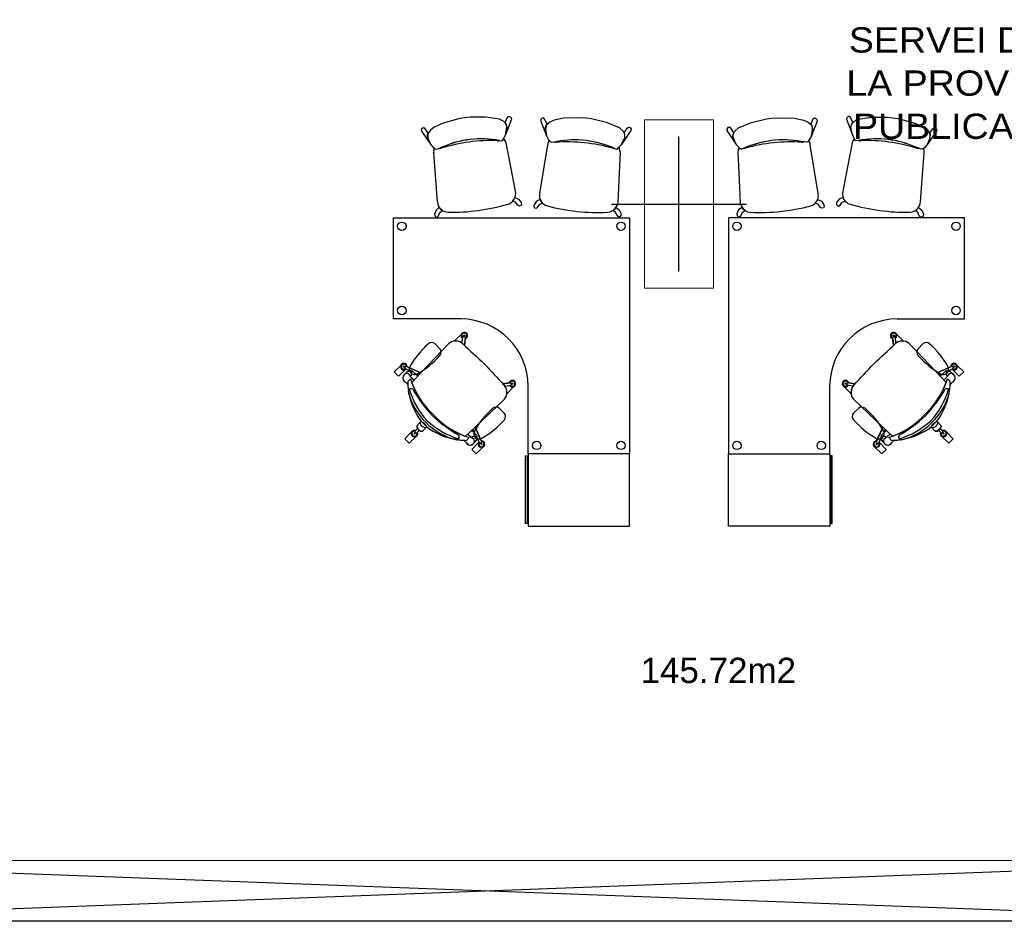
# Model space of a CAD drawing. Header units: metres. Extents: x -1 to 438, y -6 to 53.
# Tile 82 of 149: x 409.94 to 415.79, y 41.61 to 46.96. Entities that reach past the tile are written whole.
import ezdxf

# ---------------------------------------------------------------- set-up
doc = ezdxf.new("R2010")
doc.units = ezdxf.units.M
doc.linetypes.add('CONTINUA', pattern=[0])
for name, color, linetype, lineweight in [('PA MOBLES ACTUAL', 7, 'CONTINUA', 25), ('PA MURS ACTUAL', 7, 'CONTINUA', 25), ('PA TEXT ACTUAL', 7, 'CONTINUA', 25)]:
    doc.layers.add(name, color=color, linetype=linetype, lineweight=lineweight)
doc.styles.add('ARIAL', font='arial.ttf')

msp = doc.modelspace()

# ---------------------------------------------------------------- linework, layer by layer
at = {"layer": 'PA MOBLES ACTUAL', "color": 180, "transparency": 33554687}
for p, q in [((412.6168, 46.3787), (412.587, 46.3747)), ((412.709, 46.3777), (412.6168, 46.3787)), ((412.8355, 46.3738), (412.8415, 46.3816)), ((412.8415, 46.3816), (412.8513, 46.3819)), ((412.8513, 46.3819), (412.8596, 46.3746)), ((414.8589, 46.3819), (414.8506, 46.3746)), ((414.8687, 46.3816), (414.8589, 46.3819)), ((414.8746, 46.3738), (414.8687, 46.3816)), ((415.0012, 46.3777), (415.0934, 46.3787)), ((415.0934, 46.3787), (415.1232, 46.3747)), ((412.4555, 46.343), (412.4038, 46.3181)), ((412.5554, 46.3696), (412.4555, 46.343)), ((412.587, 46.3747), (412.5554, 46.3696)), ((412.7912, 46.366), (412.709, 46.3777)), ((412.8168, 46.3523), (412.7912, 46.366)), ((412.8315, 46.3344), (412.8168, 46.3523)), ((412.8245, 46.3441), (412.8355, 46.3738)), ((412.8312, 46.3356), (412.8245, 46.3441)), ((412.8608, 46.3657), (412.8264, 46.273)), ((412.8337, 46.3258), (412.8312, 46.3356)), ((412.8348, 46.3168), (412.8315, 46.3344)), ((412.8351, 46.3152), (412.8337, 46.3258)), ((412.8596, 46.3746), (412.8608, 46.3657)), ((413.0363, 46.3644), (413.0353, 46.3554)), ((413.0353, 46.3554), (413.0693, 46.2681)), ((413.0444, 46.3719), (413.0363, 46.3644)), ((413.0541, 46.3719), (413.0444, 46.3719)), ((413.0603, 46.3643), (413.0541, 46.3719)), ((413.0722, 46.3349), (413.0603, 46.3643)), ((413.0675, 46.3316), (413.0629, 46.3056)), ((413.0635, 46.3163), (413.0658, 46.3262)), ((413.0658, 46.3262), (413.0722, 46.3349)), ((413.0891, 46.3482), (413.0675, 46.3316)), ((413.1149, 46.3597), (413.0891, 46.3482)), ((413.171, 46.3718), (413.1149, 46.3597)), ((413.2743, 46.3742), (413.171, 46.3718)), ((413.3062, 46.3718), (413.2743, 46.3742)), ((413.3362, 46.3686), (413.3062, 46.3718)), ((413.4255, 46.346), (413.3362, 46.3686)), ((413.5027, 46.3153), (413.4255, 46.346)), ((414.2075, 46.3153), (414.2846, 46.346)), ((414.2846, 46.346), (414.374, 46.3686)), ((414.374, 46.3686), (414.4039, 46.3718)), ((414.4039, 46.3718), (414.4358, 46.3742)), ((414.4358, 46.3742), (414.5392, 46.3718)), ((414.5392, 46.3718), (414.5953, 46.3597)), ((414.5953, 46.3597), (414.6211, 46.3482)), ((414.6211, 46.3482), (414.6427, 46.3316)), ((414.638, 46.3349), (414.6498, 46.3643)), ((414.6444, 46.3262), (414.638, 46.3349)), ((414.6748, 46.3554), (414.6408, 46.2681)), ((414.6427, 46.3316), (414.6473, 46.3056)), ((414.6467, 46.3163), (414.6444, 46.3262)), ((414.6498, 46.3643), (414.656, 46.3719)), ((414.656, 46.3719), (414.6658, 46.3719)), ((414.6658, 46.3719), (414.6739, 46.3644)), ((414.6739, 46.3644), (414.6748, 46.3554)), ((414.8506, 46.3746), (414.8494, 46.3657)), ((414.8494, 46.3657), (414.8838, 46.273)), ((414.8857, 46.3441), (414.8746, 46.3738)), ((414.875, 46.3152), (414.8764, 46.3258)), ((414.8754, 46.3168), (414.8787, 46.3344)), ((414.8764, 46.3258), (414.879, 46.3356)), ((414.8787, 46.3344), (414.8934, 46.3523)), ((414.879, 46.3356), (414.8857, 46.3441)), ((414.8934, 46.3523), (414.9189, 46.366)), ((414.9189, 46.366), (415.0012, 46.3777)), ((415.1232, 46.3747), (415.1548, 46.3696)), ((415.1548, 46.3696), (415.2546, 46.343)), ((415.2546, 46.343), (415.3064, 46.3181)), ((412.3324, 46.3134), (412.3263, 46.3042)), ((412.3263, 46.3042), (412.3275, 46.2953)), ((412.3275, 46.2953), (412.3811, 46.2183)), ((412.3419, 46.3157), (412.3324, 46.3134)), ((412.3497, 46.3097), (412.3419, 46.3157)), ((412.3682, 46.2839), (412.3497, 46.3097)), ((412.3639, 46.274), (412.3682, 46.2839)), ((412.364, 46.2638), (412.3639, 46.274)), ((412.3654, 46.2532), (412.364, 46.2638)), ((412.3814, 46.3009), (412.3643, 46.2796)), ((412.3643, 46.2796), (412.366, 46.2533)), ((412.4038, 46.3181), (412.3814, 46.3009)), ((412.8133, 46.2504), (412.8264, 46.273)), ((412.8264, 46.273), (412.8348, 46.3168)), ((412.8264, 46.273), (412.8351, 46.3152)), ((413.0624, 46.3057), (413.0635, 46.3163)), ((413.0693, 46.2681), (413.0624, 46.3057)), ((413.0629, 46.3056), (413.0693, 46.2681)), ((413.0693, 46.2681), (413.0819, 46.2431)), ((413.5243, 46.296), (413.5027, 46.3153)), ((413.5702, 46.2987), (413.5151, 46.2167)), ((413.5344, 46.2751), (413.5243, 46.296)), ((413.5299, 46.2862), (413.5476, 46.3125)), ((413.5344, 46.2764), (413.5299, 46.2862)), ((413.5335, 46.2573), (413.5344, 46.2751)), ((413.5335, 46.2556), (413.5346, 46.2662)), ((413.5346, 46.2662), (413.5344, 46.2764)), ((413.5476, 46.3125), (413.5553, 46.3187)), ((413.5553, 46.3187), (413.5648, 46.3167)), ((413.5648, 46.3167), (413.5712, 46.3076)), ((413.5712, 46.3076), (413.5702, 46.2987)), ((414.1454, 46.3167), (414.139, 46.3076)), ((414.139, 46.3076), (414.1399, 46.2987)), ((414.1399, 46.2987), (414.1951, 46.2167)), ((414.1549, 46.3187), (414.1454, 46.3167)), ((414.1625, 46.3125), (414.1549, 46.3187)), ((414.1803, 46.2862), (414.1625, 46.3125)), ((414.1756, 46.2662), (414.1758, 46.2764)), ((414.1767, 46.2556), (414.1756, 46.2662)), ((414.1757, 46.2751), (414.1858, 46.296)), ((414.1767, 46.2573), (414.1757, 46.2751)), ((414.1758, 46.2764), (414.1803, 46.2862)), ((414.1858, 46.296), (414.2075, 46.3153)), ((414.6408, 46.2681), (414.6283, 46.2431)), ((414.6408, 46.2681), (414.6478, 46.3057)), ((414.6473, 46.3056), (414.6408, 46.2681)), ((414.6478, 46.3057), (414.6467, 46.3163)), ((414.8838, 46.273), (414.875, 46.3152)), ((414.8838, 46.273), (414.8754, 46.3168)), ((414.8969, 46.2504), (414.8838, 46.273)), ((415.3064, 46.3181), (415.3287, 46.3009)), ((415.3287, 46.3009), (415.3458, 46.2796)), ((415.3827, 46.2953), (415.3291, 46.2183)), ((415.342, 46.2839), (415.3605, 46.3097)), ((415.3462, 46.274), (415.342, 46.2839)), ((415.3458, 46.2796), (415.3442, 46.2533)), ((415.3447, 46.2532), (415.3461, 46.2638)), ((415.3461, 46.2638), (415.3462, 46.274)), ((415.3605, 46.3097), (415.3683, 46.3157)), ((415.3683, 46.3157), (415.3777, 46.3134)), ((415.3777, 46.3134), (415.3839, 46.3042)), ((415.3839, 46.3042), (415.3827, 46.2953)), ((412.3811, 46.2183), (412.3654, 46.2532)), ((412.366, 46.2533), (412.3811, 46.2183)), ((412.3811, 46.2183), (412.3991, 46.197)), ((412.791, 46.2398), (412.8034, 46.2387)), ((412.791, 46.2398), (412.8034, 46.2387)), ((412.8034, 46.2387), (412.8089, 46.2403)), ((412.8034, 46.2387), (412.8089, 46.2403)), ((412.8089, 46.2403), (412.8133, 46.2504)), ((412.8089, 46.2403), (412.8133, 46.2504)), ((412.8133, 46.2504), (412.8143, 46.2522)), ((412.8168, 46.2501), (412.8163, 46.2485)), ((412.8163, 46.2485), (412.8227, 46.2378)), ((412.8227, 46.2378), (412.8283, 46.2273)), ((412.8285, 46.2256), (412.8677, 46.0221)), ((413.0289, 45.9259), (413.0762, 46.2151)), ((413.0819, 46.2431), (413.0894, 46.2338)), ((413.0858, 46.2383), (413.0894, 46.2338)), ((413.0894, 46.2338), (413.0994, 46.23)), ((413.0894, 46.2338), (413.0994, 46.23)), ((413.0994, 46.23), (413.1311, 46.2342)), ((413.0994, 46.23), (413.114, 46.2319)), ((413.114, 46.2319), (413.1311, 46.2342)), ((413.497, 46.1978), (413.5151, 46.2167)), ((413.5151, 46.2167), (413.5335, 46.2573)), ((413.5151, 46.2167), (413.5335, 46.2556)), ((414.1951, 46.2167), (414.1767, 46.2573)), ((414.1951, 46.2167), (414.1767, 46.2556)), ((414.2131, 46.1978), (414.1951, 46.2167)), ((414.5961, 46.2319), (414.5791, 46.2342)), ((414.6108, 46.23), (414.5791, 46.2342)), ((414.6108, 46.23), (414.5961, 46.2319)), ((414.6208, 46.2338), (414.6108, 46.23)), ((414.6208, 46.2338), (414.6108, 46.23)), ((414.6283, 46.2431), (414.6208, 46.2338)), ((414.6244, 46.2383), (414.6208, 46.2338)), ((414.6813, 45.9259), (414.6339, 46.2151)), ((414.8817, 46.2256), (414.8424, 46.0221)), ((414.8875, 46.2378), (414.8819, 46.2273)), ((414.8939, 46.2485), (414.8875, 46.2378)), ((414.8934, 46.2501), (414.8939, 46.2485)), ((414.8969, 46.2504), (414.8958, 46.2522)), ((414.9012, 46.2403), (414.8969, 46.2504)), ((414.9012, 46.2403), (414.8969, 46.2504)), ((414.9067, 46.2387), (414.9012, 46.2403)), ((414.9067, 46.2387), (414.9012, 46.2403)), ((414.9192, 46.2398), (414.9067, 46.2387)), ((414.9192, 46.2398), (414.9067, 46.2387)), ((415.3291, 46.2183), (415.3111, 46.197)), ((415.3442, 46.2533), (415.3291, 46.2183)), ((415.3291, 46.2183), (415.3447, 46.2532)), ((412.3991, 46.197), (412.4086, 46.1898)), ((412.4221, 45.8762), (412.4002, 46.1684)), ((412.404, 46.1933), (412.4086, 46.1898)), ((412.4086, 46.1898), (412.4192, 46.1883)), ((412.4086, 46.1898), (412.4192, 46.1883)), ((412.4192, 46.1883), (412.449, 46.1999)), ((412.4192, 46.1883), (412.433, 46.1937)), ((412.433, 46.1937), (412.449, 46.1999)), ((413.4728, 46.1927), (413.4847, 46.1887)), ((413.4728, 46.1927), (413.4847, 46.1887)), ((413.4847, 46.1887), (413.4904, 46.189)), ((413.4847, 46.1887), (413.4904, 46.189)), ((413.4904, 46.189), (413.497, 46.1978)), ((413.4904, 46.189), (413.497, 46.1978)), ((413.506, 46.1701), (413.4963, 45.9631)), ((413.497, 46.1978), (413.4985, 46.1993)), ((413.5003, 46.1967), (413.4995, 46.1953)), ((413.4995, 46.1953), (413.5032, 46.1833)), ((413.5032, 46.1833), (413.5062, 46.1718)), ((414.207, 46.1833), (414.204, 46.1718)), ((414.2042, 46.1701), (414.2138, 45.9631)), ((414.2107, 46.1953), (414.207, 46.1833)), ((414.2098, 46.1967), (414.2107, 46.1953)), ((414.2131, 46.1978), (414.2117, 46.1993)), ((414.2197, 46.189), (414.2131, 46.1978)), ((414.2197, 46.189), (414.2131, 46.1978)), ((414.2255, 46.1887), (414.2197, 46.189)), ((414.2255, 46.1887), (414.2197, 46.189)), ((414.2373, 46.1927), (414.2255, 46.1887)), ((414.2373, 46.1927), (414.2255, 46.1887)), ((415.2772, 46.1937), (415.2612, 46.1999)), ((415.2909, 46.1883), (415.2612, 46.1999)), ((415.2909, 46.1883), (415.2772, 46.1937)), ((415.2881, 45.8762), (415.31, 46.1684)), ((415.3016, 46.1898), (415.2909, 46.1883)), ((415.3016, 46.1898), (415.2909, 46.1883)), ((415.3111, 46.197), (415.3016, 46.1898)), ((415.3062, 46.1933), (415.3016, 46.1898)), ((412.8677, 46.0221), (412.8855, 45.9279)), ((414.8424, 46.0221), (414.8246, 45.9279)), ((412.8857, 45.9235), (412.8829, 45.9113)), ((412.8829, 45.9113), (412.8836, 45.9071)), ((413.4963, 45.9631), (413.4915, 45.8673)), ((414.2138, 45.9631), (414.2186, 45.8673)), ((414.8245, 45.9235), (414.8273, 45.9113)), ((414.8273, 45.9113), (414.8265, 45.9071)), ((412.8681, 45.8793), (412.8763, 45.8901)), ((412.8859, 45.8735), (412.8681, 45.8793)), ((412.8763, 45.8901), (412.8799, 45.897)), ((412.8799, 45.897), (412.8822, 45.9021)), ((412.8822, 45.9021), (412.9037, 45.8925)), ((412.8989, 45.8555), (412.8859, 45.8735)), ((412.9081, 45.851), (412.8989, 45.8555)), ((412.9037, 45.8925), (412.9196, 45.8723)), ((412.9175, 45.8537), (412.9081, 45.851)), ((412.9213, 45.8616), (412.9175, 45.8537)), ((412.9196, 45.8723), (412.9213, 45.8616)), ((412.9951, 45.8593), (412.9937, 45.8487)), ((413.0104, 45.88), (412.9951, 45.8593)), ((413.0317, 45.8902), (413.0104, 45.88)), ((413.0162, 45.8432), (413.0287, 45.8615)), ((413.0287, 45.8615), (413.0464, 45.8678)), ((413.0341, 45.8852), (413.0317, 45.8902)), ((413.0379, 45.8784), (413.0341, 45.8852)), ((413.0464, 45.8678), (413.0379, 45.8784)), ((413.4907, 45.863), (413.4851, 45.8518)), ((414.2195, 45.863), (414.2251, 45.8518)), ((414.6637, 45.8678), (414.6723, 45.8784)), ((414.6814, 45.8615), (414.6637, 45.8678)), ((414.6723, 45.8784), (414.6761, 45.8852)), ((414.6761, 45.8852), (414.6785, 45.8902)), ((414.6785, 45.8902), (414.6998, 45.88)), ((414.6939, 45.8432), (414.6814, 45.8615)), ((414.6998, 45.88), (414.7151, 45.8593)), ((414.7151, 45.8593), (414.7165, 45.8487)), ((414.7905, 45.8723), (414.7888, 45.8616)), ((414.7888, 45.8616), (414.7926, 45.8537)), ((414.8064, 45.8925), (414.7905, 45.8723)), ((414.7926, 45.8537), (414.802, 45.851)), ((414.802, 45.851), (414.8112, 45.8555)), ((414.828, 45.9021), (414.8064, 45.8925)), ((414.8112, 45.8555), (414.8242, 45.8735)), ((414.8242, 45.8735), (414.8421, 45.8793)), ((414.8302, 45.897), (414.828, 45.9021)), ((414.8338, 45.8901), (414.8302, 45.897)), ((414.8421, 45.8793), (414.8338, 45.8901)), ((412.4149, 45.8272), (412.4049, 45.8036)), ((412.4049, 45.8036), (412.406, 45.7929)), ((412.4332, 45.8421), (412.4149, 45.8272)), ((412.4292, 45.7928), (412.437, 45.8136)), ((412.4367, 45.8378), (412.4332, 45.8421)), ((412.442, 45.8321), (412.4367, 45.8378)), ((412.437, 45.8136), (412.4528, 45.8239)), ((412.4528, 45.8239), (412.442, 45.8321)), ((412.9937, 45.8487), (412.9977, 45.8408)), ((412.9977, 45.8408), (413.0072, 45.8384)), ((413.0072, 45.8384), (413.0162, 45.8432)), ((413.4631, 45.8242), (413.4737, 45.8327)), ((413.4792, 45.8144), (413.4631, 45.8242)), ((413.4737, 45.8327), (413.4788, 45.8386)), ((413.4788, 45.8386), (413.4822, 45.843)), ((413.4876, 45.7938), (413.4792, 45.8144)), ((413.4822, 45.843), (413.5009, 45.8286)), ((413.4851, 45.8518), (413.4848, 45.8476)), ((413.5009, 45.8286), (413.5116, 45.8052)), ((413.5108, 45.7945), (413.5052, 45.7877)), ((413.5116, 45.8052), (413.5108, 45.7945)), ((414.2092, 45.8286), (414.1985, 45.8052)), ((414.1985, 45.8052), (414.1994, 45.7945)), ((414.1994, 45.7945), (414.205, 45.7877)), ((414.228, 45.843), (414.2092, 45.8286)), ((414.2226, 45.7938), (414.231, 45.8144)), ((414.2251, 45.8518), (414.2253, 45.8476)), ((414.2313, 45.8386), (414.228, 45.843)), ((414.231, 45.8144), (414.247, 45.8242)), ((414.2365, 45.8327), (414.2313, 45.8386)), ((414.247, 45.8242), (414.2365, 45.8327)), ((414.703, 45.8384), (414.6939, 45.8432)), ((414.7124, 45.8408), (414.703, 45.8384)), ((414.7165, 45.8487), (414.7124, 45.8408)), ((415.2574, 45.8239), (415.2682, 45.8321)), ((415.2731, 45.8136), (415.2574, 45.8239)), ((415.2682, 45.8321), (415.2735, 45.8378)), ((415.281, 45.7928), (415.2731, 45.8136)), ((415.2735, 45.8378), (415.277, 45.8421)), ((415.277, 45.8421), (415.2953, 45.8272)), ((415.2953, 45.8272), (415.3053, 45.8036)), ((415.3053, 45.8036), (415.3042, 45.7929)), ((412.1611, 45.1815), (412.1611, 45.7815)), ((412.1611, 45.7815), (413.5611, 45.7815)), ((412.406, 45.7929), (412.4118, 45.7862)), ((412.4118, 45.7862), (412.4215, 45.7861)), ((412.4215, 45.7861), (412.4292, 45.7928)), ((413.4955, 45.7873), (413.4876, 45.7938)), ((413.5052, 45.7877), (413.4955, 45.7873)), ((413.5611, 45.7815), (413.5611, 44.3815)), ((415.5491, 45.7815), (414.1491, 45.7815)), ((414.1491, 45.7815), (414.1491, 44.3815)), ((414.205, 45.7877), (414.2147, 45.7873)), ((414.2147, 45.7873), (414.2226, 45.7938)), ((415.2886, 45.7861), (415.281, 45.7928)), ((415.2984, 45.7862), (415.2886, 45.7861)), ((415.3042, 45.7929), (415.2984, 45.7862)), ((415.5491, 45.1815), (415.5491, 45.7815)), ((412.5611, 45.1815), (412.1611, 45.1815)), ((412.5611, 45.1815), (412.5611, 45.1815)), ((415.149, 45.1815), (415.1491, 45.1815)), ((415.1491, 45.1815), (415.5491, 45.1815)), ((412.3235, 44.8615), (412.4901, 45.0363)), ((412.4062, 45.0356), (412.4387, 45.0032)), ((412.5681, 45.043), (412.565, 45.0398)), ((412.5674, 45.0381), (412.573, 45.0737)), ((412.5855, 45.0744), (412.5759, 45.0757)), ((412.5851, 45.0823), (412.5785, 45.0832)), ((412.5819, 45.025), (412.5878, 45.0716)), ((412.5868, 45.0642), (412.5819, 45.025)), ((412.591, 45.0659), (412.5865, 45.0613)), ((415.1191, 45.0659), (415.1237, 45.0613)), ((415.1282, 45.025), (415.1224, 45.0716)), ((415.1233, 45.0642), (415.1282, 45.025)), ((415.1246, 45.0744), (415.1342, 45.0757)), ((415.125, 45.0823), (415.1316, 45.0832)), ((415.1428, 45.0381), (415.1371, 45.0737)), ((415.142, 45.043), (415.1452, 45.0398)), ((415.3866, 44.8615), (415.22, 45.0363)), ((415.304, 45.0356), (415.2715, 45.0032)), ((412.2324, 44.8823), (412.1918, 44.8417)), ((412.2395, 44.8645), (412.2246, 44.8501)), ((412.2246, 44.8501), (412.2395, 44.8645)), ((412.2323, 44.9002), (412.2281, 44.8915)), ((412.2626, 44.8715), (412.2292, 44.8881)), ((412.3235, 44.8615), (412.2356, 44.9015)), ((412.2626, 44.8715), (412.2359, 44.8848)), ((412.2698, 44.8046), (412.3235, 44.8615)), ((415.3866, 44.8615), (415.4746, 44.9015)), ((415.4403, 44.8046), (415.3866, 44.8615)), ((415.4475, 44.8715), (415.481, 44.8881)), ((415.4475, 44.8715), (415.4743, 44.8848)), ((415.4706, 44.8645), (415.4855, 44.8501)), ((415.4855, 44.8501), (415.4706, 44.8645)), ((415.4778, 44.8823), (415.5183, 44.8417)), ((415.4779, 44.9002), (415.482, 44.8915)), ((412.2464, 44.7928), (412.2302, 44.8097)), ((412.2464, 44.7928), (412.2302, 44.8097)), ((412.2459, 44.8098), (412.2624, 44.8263)), ((412.2624, 44.8263), (412.2459, 44.8098)), ((412.2459, 44.8098), (412.2624, 44.8263)), ((412.2831, 44.8187), (412.2559, 44.8487)), ((412.8091, 44.7978), (412.8557, 44.8037)), ((412.8483, 44.8028), (412.8091, 44.7978)), ((412.8499, 44.807), (412.8454, 44.8024)), ((412.8584, 44.8014), (412.8598, 44.7919)), ((414.8517, 44.8014), (414.8503, 44.7919)), ((414.901, 44.7978), (414.8545, 44.8037)), ((414.8602, 44.807), (414.8648, 44.8024)), ((414.8619, 44.8028), (414.901, 44.7978)), ((415.4271, 44.8187), (415.4542, 44.8487)), ((415.4642, 44.8098), (415.4478, 44.8263)), ((415.4478, 44.8263), (415.4642, 44.8098)), ((415.4642, 44.8098), (415.4478, 44.8263)), ((415.4638, 44.7928), (415.4799, 44.8097)), ((415.4638, 44.7928), (415.4799, 44.8097)), ((412.253, 44.7378), (412.25, 44.7559)), ((412.253, 44.7378), (412.25, 44.7559)), ((412.8222, 44.7833), (412.8578, 44.7889)), ((412.827, 44.7841), (412.8239, 44.7809)), ((412.8663, 44.8011), (412.8673, 44.7945)), ((412.9611, 44.3815), (412.9611, 44.7815)), ((412.9611, 44.7815), (412.9611, 44.7815)), ((414.7491, 44.7815), (414.749, 44.7815)), ((414.7491, 44.3815), (414.7491, 44.7815)), ((414.8438, 44.8011), (414.8429, 44.7945)), ((414.888, 44.7833), (414.8524, 44.7889)), ((414.8831, 44.7841), (414.8863, 44.7809)), ((415.4572, 44.7378), (415.4602, 44.7559)), ((415.4572, 44.7378), (415.4602, 44.7559)), ((412.6456, 44.5395), (412.8203, 44.706)), ((412.8203, 44.706), (412.6456, 44.5395)), ((415.0646, 44.5395), (414.8898, 44.706)), ((414.8898, 44.706), (415.0646, 44.5395)), ((412.7883, 44.6535), (412.8208, 44.621)), ((414.9218, 44.6535), (414.8894, 44.621)), ((412.3011, 44.5504), (412.3255, 44.5749)), ((412.359, 44.5415), (412.3255, 44.5749)), ((412.359, 44.5415), (412.3255, 44.5749)), ((415.3512, 44.5415), (415.3846, 44.5749)), ((415.3512, 44.5415), (415.3846, 44.5749)), ((415.4091, 44.5504), (415.3846, 44.5749)), ((412.3048, 44.5323), (412.2878, 44.5148)), ((412.2948, 44.5044), (412.288, 44.5113)), ((412.3159, 44.5212), (412.2984, 44.5043)), ((412.3345, 44.517), (412.359, 44.5415)), ((412.5887, 44.4858), (412.6456, 44.5395)), ((412.6456, 44.5395), (412.5887, 44.4858)), ((412.6456, 44.5395), (412.6856, 44.4515)), ((415.0646, 44.5395), (415.0245, 44.4515)), ((415.1214, 44.4858), (415.0646, 44.5395)), ((415.0646, 44.5395), (415.1214, 44.4858)), ((415.3757, 44.517), (415.3512, 44.5415)), ((415.3943, 44.5212), (415.4118, 44.5043)), ((415.4054, 44.5323), (415.4223, 44.5148)), ((415.4154, 44.5044), (415.4222, 44.5113)), ((412.2951, 44.4855), (412.2545, 44.4449)), ((412.54, 44.4659), (412.5219, 44.4689)), ((412.54, 44.4659), (412.5219, 44.4689)), ((412.5769, 44.4623), (412.5938, 44.4461)), ((412.5769, 44.4623), (412.5938, 44.4461)), ((412.5939, 44.4618), (412.6103, 44.4783)), ((412.6103, 44.4783), (412.5939, 44.4618)), ((412.6103, 44.4783), (412.5939, 44.4618)), ((412.6028, 44.499), (412.6328, 44.4718)), ((412.6486, 44.4555), (412.6342, 44.4406)), ((412.6342, 44.4406), (412.6486, 44.4555)), ((412.6556, 44.4786), (412.6721, 44.4451)), ((412.6556, 44.4786), (412.6688, 44.4518)), ((415.0546, 44.4786), (415.038, 44.4451)), ((415.0546, 44.4786), (415.0413, 44.4518)), ((415.0616, 44.4555), (415.076, 44.4406)), ((415.076, 44.4406), (415.0616, 44.4555)), ((415.1074, 44.499), (415.0774, 44.4718)), ((415.1163, 44.4618), (415.0998, 44.4783)), ((415.0998, 44.4783), (415.1163, 44.4618)), ((415.0998, 44.4783), (415.1163, 44.4618)), ((415.1333, 44.4623), (415.1164, 44.4461)), ((415.1333, 44.4623), (415.1164, 44.4461)), ((415.1701, 44.4659), (415.1883, 44.4689)), ((415.1701, 44.4659), (415.1883, 44.4689)), ((415.4151, 44.4855), (415.4556, 44.4449)), ((412.6843, 44.4482), (412.6756, 44.444)), ((415.0259, 44.4482), (415.0346, 44.444)), ((413.5611, 44.3815), (412.9611, 44.3815)), ((414.1491, 44.3815), (414.7491, 44.3815))]:
    msp.add_line(p, q, dxfattribs=at)
at = {"layer": 'PA MOBLES ACTUAL', "linetype": 'CONTINUA', "lineweight": 13, "transparency": 33554687}
msp.add_line((407.8869, 41.9696), (417.5069, 41.9696), dxfattribs=at)
at = {"layer": 'PA MOBLES ACTUAL', "transparency": 33554687}
for p, q in [((417.5069, 41.6096), (407.8869, 41.9696)), ((407.8869, 41.6096), (417.5069, 41.9696))]:
    msp.add_line(p, q, dxfattribs=at)
at = {"layer": 'PA MOBLES ACTUAL', "color": 180, "transparency": 33554687}
for points in [[(412.2698, 44.8046), (412.3235, 44.8615), (412.4901, 45.0363)], [(412.5253, 45.0505), (412.5244, 45.0514), (412.5649, 45.0919)], [(412.5253, 45.0505), (412.5244, 45.0514), (412.5649, 45.0919)], [(412.5674, 45.0381), (412.5681, 45.043), (412.565, 45.0398)], [(415.1428, 45.0381), (415.142, 45.043), (415.1452, 45.0398)], [(415.1848, 45.0505), (415.1858, 45.0514), (415.1452, 45.0919)], [(415.1848, 45.0505), (415.1858, 45.0514), (415.1452, 45.0919)], [(415.4403, 44.8046), (415.3866, 44.8615), (415.22, 45.0363)], [(412.2324, 44.8823), (412.1918, 44.8417), (412.1657, 44.8678), (412.2063, 44.9084)], [(412.1918, 44.8417), (412.1657, 44.8678), (412.2063, 44.9084)], [(412.2324, 44.8823), (412.1918, 44.8417), (412.1657, 44.8678), (412.2063, 44.9084)], [(412.2424, 44.8984), (412.3235, 44.8615), (412.3106, 44.8478), (412.2868, 44.8596), (412.2737, 44.872)], [(412.2737, 44.872), (412.3052, 44.8421), (412.2698, 44.8046)], [(415.4678, 44.8984), (415.3866, 44.8615), (415.3996, 44.8478), (415.4234, 44.8596), (415.4365, 44.872)], [(415.4365, 44.872), (415.4049, 44.8421), (415.4403, 44.8046)], [(415.4778, 44.8823), (415.5183, 44.8417), (415.5444, 44.8678), (415.5039, 44.9084)], [(415.4778, 44.8823), (415.5183, 44.8417), (415.5444, 44.8678), (415.5039, 44.9084)], [(415.5183, 44.8417), (415.5444, 44.8678), (415.5039, 44.9084)], [(412.8222, 44.7833), (412.827, 44.7841), (412.8239, 44.7809)], [(412.8345, 44.7412), (412.8355, 44.7403), (412.876, 44.7809)], [(412.8345, 44.7412), (412.8355, 44.7403), (412.876, 44.7809)], [(414.8756, 44.7412), (414.8747, 44.7403), (414.8341, 44.7809)], [(414.8756, 44.7412), (414.8747, 44.7403), (414.8341, 44.7809)], [(414.888, 44.7833), (414.8831, 44.7841), (414.8863, 44.7809)], [(412.2545, 44.4449), (412.2284, 44.471), (412.269, 44.5116)], [(412.293, 44.5202), (412.3048, 44.5323), (412.31, 44.5261), (412.3159, 44.5212), (412.3037, 44.5095)], [(412.6561, 44.4896), (412.6262, 44.5211), (412.5887, 44.4858)], [(412.6825, 44.4583), (412.6456, 44.5395), (412.6319, 44.5265), (412.6436, 44.5027), (412.6561, 44.4896)], [(415.0276, 44.4583), (415.0646, 44.5395), (415.0783, 44.5265), (415.0665, 44.5027), (415.0541, 44.4896)], [(415.0541, 44.4896), (415.084, 44.5211), (415.1214, 44.4858)], [(415.4171, 44.5202), (415.4054, 44.5323), (415.4001, 44.5261), (415.3943, 44.5212), (415.4064, 44.5095)], [(415.4556, 44.4449), (415.4817, 44.471), (415.4412, 44.5116)], [(412.6664, 44.4483), (412.6258, 44.4077), (412.6519, 44.3817), (412.6925, 44.4222)], [(412.6664, 44.4483), (412.6258, 44.4077), (412.6519, 44.3817), (412.6925, 44.4222)], [(415.0438, 44.4483), (415.0843, 44.4077), (415.0583, 44.3817), (415.0177, 44.4222)], [(415.0438, 44.4483), (415.0843, 44.4077), (415.0583, 44.3817), (415.0177, 44.4222)]]:
    msp.add_lwpolyline(points, dxfattribs=at)
for points in [[(412.3255, 44.5749), (412.3011, 44.5504), (412.2995, 44.5457), (412.3012, 44.5391), (412.3048, 44.5325), (412.3098, 44.5266), (412.316, 44.5212), (412.3245, 44.5162), (412.3301, 44.5154), (412.3345, 44.517), (412.359, 44.5415), (412.3255, 44.5749)], [(415.3846, 44.5749), (415.4091, 44.5504), (415.4107, 44.5457), (415.4089, 44.5391), (415.4053, 44.5325), (415.4004, 44.5266), (415.3941, 44.5212), (415.3856, 44.5162), (415.3801, 44.5154), (415.3757, 44.517), (415.3512, 44.5415), (415.3846, 44.5749)], [(412.9542, 44.3695), (412.9542, 43.9692), (412.9453, 43.9692), (412.9453, 44.3695), (412.9542, 44.3695)], [(412.9611, 44.3815), (412.9611, 43.9535), (413.5611, 43.9535), (413.5611, 44.3815), (412.9611, 44.3815)], [(414.7491, 44.3815), (414.7491, 43.9535), (414.1491, 43.9535), (414.1491, 44.3815), (414.7491, 44.3815)], [(414.756, 44.3695), (414.756, 43.9692), (414.7649, 43.9692), (414.7649, 44.3695), (414.756, 44.3695)]]:
    msp.add_lwpolyline(points, close=True, dxfattribs=at)
for centre, radius in [((412.2111, 45.7315), 0.025), ((413.5111, 45.7315), 0.025), ((414.1991, 45.7315), 0.025), ((415.4991, 45.7315), 0.025), ((412.2111, 45.2315), 0.025), ((415.4991, 45.2315), 0.025), ((412.5818, 45.0827), 0.00353), ((415.1283, 45.0827), 0.00353), ((412.2232, 44.8992), 0.00353), ((415.487, 44.8992), 0.00353), ((412.8668, 44.7978), 0.00353), ((414.8433, 44.7978), 0.00353), ((412.2859, 44.5024), 0.00353), ((413.0111, 44.4315), 0.025), ((413.5111, 44.4315), 0.025), ((414.1991, 44.4315), 0.025), ((414.6991, 44.4315), 0.025), ((415.4243, 44.5024), 0.00353), ((412.6833, 44.4391), 0.00353), ((415.0269, 44.4391), 0.00353)]:
    msp.add_circle(centre, radius, dxfattribs=at)
for centre, radius, start, end in [((412.7396, 45.2531), 0.9861, 97.56066, 107.36732), ((412.7396, 45.2531), 0.9861, 97.56066, 107.36732), ((412.684, 45.672), 0.5778, 79.58482, 113.99442), ((412.684, 45.672), 0.5778, 79.32878, 113.99442), ((412.7409, 45.2533), 0.9861, 87.83262, 97.63928), ((412.7409, 45.2533), 0.9861, 87.83262, 97.63928), ((412.7807, 46.2556), 0.0172, 261.68811, 296.69891), ((412.7807, 46.2556), 0.0172, 261.68811, 296.69891), ((412.684, 45.672), 0.5778, 79.32878, 79.58482), ((412.7898, 46.2221), 0.0388, 46.03017, 50.80519), ((412.7898, 46.2221), 0.0388, 5.0403, 7.60233), ((413.115, 46.2128), 0.0388, 138.78982, 176.58047), ((413.1231, 46.2465), 0.0172, 238.02658, 279.93266), ((413.1231, 46.2465), 0.0172, 238.02658, 279.93266), ((413.1912, 45.2456), 0.9861, 83.98149, 93.78815), ((413.1912, 45.2456), 0.9861, 83.98149, 93.78815), ((413.2355, 45.6659), 0.5778, 66.00565, 100.41525), ((413.2355, 45.6659), 0.5778, 65.74961, 100.41525), ((413.1926, 45.2455), 0.9861, 74.25344, 84.06011), ((413.1926, 45.2455), 0.9861, 74.25344, 84.06011), ((414.4746, 45.6659), 0.5778, 79.58475, 114.25039), ((414.4746, 45.6659), 0.5778, 79.58475, 113.99435), ((414.5176, 45.2455), 0.9861, 95.93989, 105.74656), ((414.5176, 45.2455), 0.9861, 95.93989, 105.74656), ((414.5189, 45.2456), 0.9861, 86.21185, 96.01851), ((414.5189, 45.2456), 0.9861, 86.21185, 96.01851), ((414.587, 46.2465), 0.0172, 260.06734, 301.97342), ((414.587, 46.2465), 0.0172, 260.06734, 301.97342), ((414.5952, 46.2128), 0.0388, 3.41953, 41.21018), ((414.9204, 46.2221), 0.0388, 172.39767, 174.9597), ((414.9204, 46.2221), 0.0388, 129.19481, 133.96983), ((415.0262, 45.672), 0.5778, 66.00558, 100.67122), ((415.0262, 45.672), 0.5778, 100.41518, 100.67122), ((415.0262, 45.672), 0.5778, 66.00558, 100.41518), ((414.9295, 46.2556), 0.0172, 243.30109, 278.31189), ((414.9295, 46.2556), 0.0172, 243.30109, 278.31189), ((414.9692, 45.2533), 0.9861, 82.36072, 92.16738), ((414.9692, 45.2533), 0.9861, 82.36072, 92.16738), ((414.9706, 45.2531), 0.9861, 72.63268, 82.43934), ((414.9706, 45.2531), 0.9861, 72.63268, 82.43934), ((412.4384, 46.1753), 0.0388, 152.369, 190.15964), ((412.4384, 46.21), 0.0172, 251.60575, 293.51183), ((412.4384, 46.21), 0.0172, 251.60575, 293.51183), ((413.4666, 46.2105), 0.0172, 248.10894, 283.11974), ((413.4666, 46.2105), 0.0172, 248.10894, 283.11974), ((413.2355, 45.6659), 0.5778, 65.74961, 66.00565), ((413.4676, 46.1758), 0.0388, 32.451, 37.22602), ((413.4676, 46.1758), 0.0388, 351.46113, 354.02316), ((414.2426, 46.1758), 0.0388, 185.97684, 188.53887), ((414.2426, 46.1758), 0.0388, 142.77398, 147.549), ((414.4746, 45.6659), 0.5778, 113.99435, 114.25039), ((414.2436, 46.2105), 0.0172, 256.88026, 291.89106), ((414.2436, 46.2105), 0.0172, 256.88026, 291.89106), ((415.2718, 46.21), 0.0172, 246.48817, 288.39425), ((415.2718, 46.21), 0.0172, 246.48817, 288.39425), ((415.2718, 46.1753), 0.0388, 349.84036, 27.631), ((412.8226, 45.9232), 0.0631, 0.29193, 4.23201), ((413.0906, 45.913), 0.0631, 168.21415, 256.27375), ((414.6195, 45.913), 0.0631, 283.72625, 11.78585), ((414.8875, 45.9232), 0.0631, 175.76799, 179.70807), ((412.4851, 45.8782), 0.0631, 181.79332, 269.85292), ((412.536, 46.8652), 1.0477, 277.01076, 286.82619), ((412.8226, 45.9232), 0.0631, 285.34702, 345.25441), ((413.4293, 45.8775), 0.0631, 346.71276, 350.65284), ((414.2809, 45.8775), 0.0631, 189.34716, 193.28724), ((414.8875, 45.9232), 0.0631, 194.74559, 254.65298), ((415.1741, 46.8652), 1.0477, 253.17381, 262.98924), ((415.225, 45.8782), 0.0631, 270.14708, 358.20668), ((412.5147, 46.8623), 1.0477, 268.37375, 278.18918), ((413.3504, 46.8627), 1.0477, 254.79458, 264.61), ((413.3719, 46.8605), 1.0477, 263.43159, 273.24702), ((413.4293, 45.8775), 0.0631, 271.76785, 331.67524), ((414.2809, 45.8775), 0.0631, 208.32476, 268.23215), ((414.3383, 46.8605), 1.0477, 266.75298, 276.56841), ((414.3597, 46.8627), 1.0477, 275.39, 285.20542), ((415.1955, 46.8623), 1.0477, 261.81082, 271.62625), ((412.5611, 44.7815), 0.4, 0, 90), ((415.149, 44.7815), 0.4, 90, 180), ((412.5818, 45.0827), 0.0192, 285.10503, 238.69516), ((412.5818, 45.0827), 0.0192, 285.10503, 151.42642), ((412.5818, 45.0827), 0.0153, 291.27239, 232.5278), ((415.1283, 45.0827), 0.0192, 301.30484, 254.89497), ((415.1283, 45.0827), 0.0192, 28.57358, 254.89497), ((415.1283, 45.0827), 0.0153, 307.4722, 248.72761), ((412.3884, 45.0114), 0.0301, 53.6499, 130.5973), ((412.5299, 44.9883), 0.0623, 47.22045, 129.68323), ((412.5299, 44.9883), 0.0623, 47.22045, 129.68323), ((412.5299, 44.9883), 0.0623, 55.75994, 94.2331), ((412.5299, 44.9883), 0.0623, 46.7979, 53.08251), ((412.5752, 45.0736), 0.00224, 71.78114, 177.88998), ((412.5856, 45.0721), 0.00224, 345.91021, 92.01905), ((415.1246, 45.0721), 0.00224, 87.98095, 194.08979), ((415.1349, 45.0736), 0.00224, 2.11002, 108.21886), ((415.1802, 44.9883), 0.0623, 126.91749, 133.2021), ((415.1802, 44.9883), 0.0623, 50.31677, 132.77955), ((415.1802, 44.9883), 0.0623, 50.31677, 132.77955), ((415.1802, 44.9883), 0.0623, 85.7669, 124.24006), ((415.3218, 45.0114), 0.0301, 49.4027, 126.3501), ((412.7014, 44.6513), 0.5072, 130.97593, 151.00769), ((412.4144, 44.9853), 0.0301, 319.4027, 36.3501), ((430.5585, 64.3277), 26.3771, 227.00868, 227.38659), ((430.5585, 64.3277), 26.3771, 227.00868, 227.38659), ((430.5585, 64.3277), 26.3771, 227.00967, 227.03735), ((397.1517, 64.3277), 26.3771, 312.61341, 312.99132), ((397.1517, 64.3277), 26.3771, 312.61341, 312.99132), ((397.1517, 64.3277), 26.3771, 312.96265, 312.99033), ((415.2957, 44.9853), 0.0301, 143.6499, 220.5973), ((415.0088, 44.6513), 0.5072, 28.99231, 49.02407), ((412.2232, 44.8992), 0.0192, 357.80177, 311.3919), ((412.2232, 44.8992), 0.0192, 357.80177, 151.42642), ((412.0544, 45.2983), 0.5072, 298.99231, 319.02407), ((415.6558, 45.2983), 0.5072, 220.97593, 241.00769), ((415.487, 44.8992), 0.0192, 228.6081, 182.19823), ((415.487, 44.8992), 0.0192, 28.57358, 182.19823), ((412.2232, 44.8992), 0.0192, 151.42642, 298.57358), ((412.2232, 44.8992), 0.0153, 3.96913, 305.22454), ((412.2299, 44.8902), 0.00224, 144.47788, 250.58672), ((412.2344, 44.8996), 0.00224, 58.60695, 164.71579), ((412.2232, 44.8992), 0.0192, 298.57358, 311.3919), ((412.2569, 44.8496), 0.0229, 78.44715, 139.29085), ((412.2572, 44.8475), 0.0245, 77.41335, 136.11176), ((412.2874, 44.8843), 0.0323, 156.58753, 293.41247), ((412.2684, 44.8668), 0.00743, 44.45596, 141.26885), ((412.2684, 44.8668), 0.00743, 44.45596, 140.44053), ((412.2684, 44.8668), 0.00743, 44.45596, 141.26885), ((412.2579, 44.8595), 0.0129, 16.31968, 68.66101), ((412.2467, 44.859), 0.024, 312.32314, 9.93887), ((432.1118, 62.7744), 26.3771, 222.61341, 222.99132), ((432.1118, 62.7744), 26.3771, 222.61341, 222.99132), ((395.5983, 62.7744), 26.3771, 317.00868, 317.38659), ((395.5983, 62.7744), 26.3771, 317.00868, 317.38659), ((415.4228, 44.8843), 0.0323, 246.58753, 23.41247), ((415.4418, 44.8668), 0.00743, 38.73115, 135.54404), ((415.4418, 44.8668), 0.00743, 39.55947, 135.54404), ((415.4418, 44.8668), 0.00743, 38.73115, 135.54404), ((415.4635, 44.859), 0.024, 170.06113, 227.67686), ((415.4522, 44.8595), 0.0129, 111.33899, 163.68032), ((415.4529, 44.8475), 0.0245, 43.88824, 102.58665), ((415.4533, 44.8496), 0.0229, 40.70915, 101.55285), ((415.487, 44.8992), 0.0153, 234.77546, 176.03087), ((415.487, 44.8992), 0.0192, 228.6081, 241.42642), ((415.4757, 44.8996), 0.00224, 15.28421, 121.39305), ((415.487, 44.8992), 0.0192, 241.42642, 28.57358), ((415.4802, 44.8902), 0.00224, 289.41328, 35.52212), ((412.2427, 44.832), 0.0256, 72.83416, 240.73868), ((412.2427, 44.832), 0.0256, 135, 240.73868), ((412.6394, 44.8122), 0.3935, 180.34305, 188.21827), ((412.6394, 44.8122), 0.3935, 180.34305, 182.8228), ((412.6394, 44.8122), 0.3935, 180.34305, 188.21827), ((412.2452, 44.8468), 0.0109, 10.13645, 62.21262), ((412.7293, 44.9751), 0.4901, 197.68519, 227.47674), ((412.7293, 44.9751), 0.4901, 197.68519, 200.36), ((412.7293, 44.9751), 0.4901, 197.68519, 200.36), ((412.7293, 44.9751), 0.4901, 200.36, 227.47674), ((412.7293, 44.9751), 0.4901, 200.36, 227.47674), ((412.8668, 44.7978), 0.0192, 211.30484, 164.89497), ((412.8668, 44.7978), 0.0192, 298.57358, 164.89497), ((412.8668, 44.7978), 0.0153, 217.4722, 158.72761), ((412.8562, 44.8015), 0.00224, 357.98095, 104.08979), ((414.8433, 44.7978), 0.0192, 15.10503, 328.69516), ((414.8433, 44.7978), 0.0192, 15.10503, 241.42642), ((414.8433, 44.7978), 0.0153, 21.27239, 322.5278), ((414.8539, 44.8015), 0.00224, 75.91021, 182.01905), ((414.9809, 44.9751), 0.4901, 312.52326, 342.31481), ((414.9809, 44.9751), 0.4901, 312.52326, 339.64), ((414.9809, 44.9751), 0.4901, 312.52326, 339.64), ((414.9809, 44.9751), 0.4901, 339.64, 342.31481), ((414.9809, 44.9751), 0.4901, 339.64, 342.31481), ((415.465, 44.8468), 0.0109, 117.78738, 169.86355), ((415.4675, 44.832), 0.0256, 299.26132, 107.16584), ((415.0708, 44.8122), 0.3935, 351.78173, 359.65695), ((415.0708, 44.8122), 0.3935, 351.78173, 359.65695), ((415.0708, 44.8122), 0.3935, 357.1772, 359.65695), ((415.4675, 44.832), 0.0256, 299.26132, 45), ((412.2661, 44.7511), 0.0169, 53.29987, 182.16851), ((412.6169, 44.84), 0.3784, 193.69188, 225.76905), ((412.2661, 44.7511), 0.0169, 53.29987, 130.67641), ((412.7168, 44.9043), 0.4826, 196.91582, 222.60966), ((412.7168, 44.9043), 0.4826, 196.91582, 222.60966), ((413.0235, 45.1967), 0.8633, 210.03611, 222.99381), ((413.0235, 45.1967), 0.8633, 210.03611, 222.99381), ((432.1118, 62.7744), 26.3771, 222.96265, 222.99033), ((412.7724, 44.7458), 0.0623, 36.91749, 43.2021), ((412.7724, 44.7458), 0.0623, 320.31677, 42.77955), ((412.7724, 44.7458), 0.0623, 320.31677, 42.77955), ((412.7724, 44.7458), 0.0623, 355.7669, 34.24006), ((412.8577, 44.7912), 0.00224, 272.11002, 18.21886), ((414.8525, 44.7912), 0.00224, 161.78114, 267.88998), ((414.9378, 44.7458), 0.0623, 137.22045, 219.68323), ((414.9378, 44.7458), 0.0623, 137.22045, 219.68323), ((414.9378, 44.7458), 0.0623, 145.75994, 184.2331), ((414.9378, 44.7458), 0.0623, 136.7979, 143.08251), ((395.5983, 62.7744), 26.3771, 317.00967, 317.03735), ((414.6866, 45.1967), 0.8633, 317.00619, 329.96389), ((414.6866, 45.1967), 0.8633, 317.00619, 329.96389), ((414.9933, 44.9043), 0.4826, 317.39034, 343.08418), ((414.9933, 44.9043), 0.4826, 317.39034, 343.08418), ((415.0933, 44.84), 0.3784, 314.23095, 346.30812), ((415.4441, 44.7511), 0.0169, 357.83149, 126.70013), ((415.4441, 44.7511), 0.0169, 49.32359, 126.70013), ((412.6394, 44.8122), 0.3935, 190.89367, 217.09271), ((412.6394, 44.8122), 0.3935, 190.89367, 217.09271), ((415.0708, 44.8122), 0.3935, 322.90729, 349.10633), ((415.0708, 44.8122), 0.3935, 322.90729, 349.10633), ((413.0835, 44.2692), 0.5072, 130.97593, 151.00769), ((412.7705, 44.6293), 0.0301, 53.6499, 130.5973), ((414.9397, 44.6293), 0.0301, 49.4027, 126.3501), ((414.6267, 44.2692), 0.5072, 28.99231, 49.02407), ((412.6241, 44.8328), 0.3784, 224.23095, 256.30812), ((412.6884, 44.9327), 0.4826, 227.39034, 253.08418), ((412.6884, 44.9327), 0.4826, 227.39034, 253.08418), ((412.9808, 45.2394), 0.8633, 227.00619, 239.96389), ((412.9808, 45.2394), 0.8633, 227.00619, 239.96389), ((412.7592, 44.9452), 0.4901, 222.52326, 252.31481), ((412.7592, 44.9452), 0.4901, 222.52326, 249.64), ((412.7592, 44.9452), 0.4901, 222.52326, 249.64), ((412.4365, 44.9162), 0.5072, 298.99231, 319.02407), ((412.7965, 44.6032), 0.0301, 319.4027, 36.3501), ((414.9136, 44.6032), 0.0301, 143.6499, 220.5973), ((415.2737, 44.9162), 0.5072, 220.97593, 241.00769), ((414.9509, 44.9452), 0.4901, 287.68519, 317.47674), ((414.9509, 44.9452), 0.4901, 290.36, 317.47674), ((414.9509, 44.9452), 0.4901, 290.36, 317.47674), ((414.7294, 45.2394), 0.8633, 300.03611, 312.99381), ((414.7294, 45.2394), 0.8633, 300.03611, 312.99381), ((415.0218, 44.9327), 0.4826, 286.91582, 312.60966), ((415.0218, 44.9327), 0.4826, 286.91582, 312.60966), ((415.0861, 44.8328), 0.3784, 283.69188, 315.76905), ((412.2859, 44.5024), 0.0192, 68.20493, 21.79507), ((412.2859, 44.5024), 0.0192, 68.24027, 151.42642), ((412.2859, 44.5024), 0.0153, 74.3723, 15.6277), ((412.2892, 44.5131), 0.00224, 129.01012, 235.11896), ((412.2859, 44.5024), 0.0192, 298.57358, 21.79507), ((412.5963, 44.8553), 0.3935, 232.90729, 259.10633), ((412.5963, 44.8553), 0.3935, 232.90729, 259.10633), ((412.6695, 44.5022), 0.0323, 156.58753, 293.41247), ((415.0407, 44.5022), 0.0323, 246.58753, 23.41247), ((415.1139, 44.8553), 0.3935, 280.89367, 307.09271), ((415.1139, 44.8553), 0.3935, 280.89367, 307.09271), ((415.4243, 44.5024), 0.0192, 158.20493, 111.79507), ((415.4243, 44.5024), 0.0192, 158.20493, 241.42642), ((415.4243, 44.5024), 0.0153, 164.3723, 105.6277), ((415.4243, 44.5024), 0.0192, 28.57358, 111.75973), ((415.4209, 44.5131), 0.00224, 304.88104, 50.98988), ((412.2966, 44.5057), 0.00224, 214.88104, 320.98988), ((412.5352, 44.482), 0.0169, 267.83149, 36.70013), ((412.5963, 44.8553), 0.3935, 261.78173, 269.65695), ((412.5963, 44.8553), 0.3935, 261.78173, 267.1772), ((412.5352, 44.482), 0.0169, 319.32359, 36.70013), ((412.5963, 44.8553), 0.3935, 267.1772, 269.65695), ((412.5963, 44.8553), 0.3935, 267.1772, 269.65695), ((412.7592, 44.9452), 0.4901, 249.64, 252.31481), ((412.7592, 44.9452), 0.4901, 249.64, 252.31481), ((412.6161, 44.4586), 0.0256, 209.26132, 17.16584), ((412.643, 44.4626), 0.024, 80.06113, 137.67686), ((412.6308, 44.4611), 0.0109, 27.78738, 79.86355), ((412.6435, 44.4739), 0.0129, 21.33899, 73.68032), ((412.6316, 44.4731), 0.0245, 313.88824, 12.58665), ((412.6336, 44.4728), 0.0229, 310.70915, 11.55285), ((412.6509, 44.4843), 0.00743, 308.73115, 45.54404), ((412.6509, 44.4843), 0.00743, 308.73115, 45.54404), ((412.6509, 44.4843), 0.00743, 309.55947, 45.54404), ((412.6833, 44.4391), 0.0192, 138.6081, 92.19823), ((412.6833, 44.4391), 0.0192, 138.6081, 151.42642), ((412.6833, 44.4391), 0.0153, 144.77546, 86.03087), ((412.6833, 44.4391), 0.0192, 298.57358, 92.19823), ((412.6837, 44.4503), 0.00224, 285.28421, 31.39305), ((415.0269, 44.4391), 0.0192, 87.80177, 41.3919), ((415.0269, 44.4391), 0.0192, 87.80177, 241.42642), ((415.0269, 44.4391), 0.0153, 93.96913, 35.22454), ((415.0265, 44.4503), 0.00224, 148.60695, 254.71579), ((415.0269, 44.4391), 0.0192, 28.57358, 41.3919), ((415.0593, 44.4843), 0.00743, 134.45596, 231.26885), ((415.0593, 44.4843), 0.00743, 134.45596, 230.44053), ((415.0593, 44.4843), 0.00743, 134.45596, 231.26885), ((415.0765, 44.4728), 0.0229, 168.44715, 229.29085), ((415.0786, 44.4731), 0.0245, 167.41335, 226.11176), ((415.0666, 44.4739), 0.0129, 106.31968, 158.66101), ((415.0671, 44.4626), 0.024, 42.32314, 99.93887), ((415.0941, 44.4586), 0.0256, 162.83416, 330.73868), ((415.0793, 44.4611), 0.0109, 100.13645, 152.21262), ((414.9509, 44.9452), 0.4901, 287.68519, 290.36), ((414.9509, 44.9452), 0.4901, 287.68519, 290.36), ((415.1139, 44.8553), 0.3935, 270.34305, 278.21827), ((415.1139, 44.8553), 0.3935, 270.34305, 272.8228), ((415.1139, 44.8553), 0.3935, 270.34305, 272.8228), ((415.1139, 44.8553), 0.3935, 272.8228, 278.21827), ((415.175, 44.482), 0.0169, 143.29987, 272.16851), ((415.175, 44.482), 0.0169, 143.29987, 220.67641), ((415.4135, 44.5057), 0.00224, 219.01012, 325.11896), ((412.6161, 44.4586), 0.0256, 209.26132, 315), ((412.6743, 44.4459), 0.00224, 199.41328, 305.52212), ((415.0359, 44.4459), 0.00224, 234.47788, 340.58672), ((415.0941, 44.4586), 0.0256, 225, 330.73868)]:
    msp.add_arc(centre, radius, start, end, dxfattribs=at)
for centre, major_axis in [((412.3383, 44.5543), (-0.0168, 0.0168)), ((415.3719, 44.5543), (0.0168, 0.0168))]:
    msp.add_ellipse(centre, major_axis=major_axis, ratio=0.457927, dxfattribs=at)
for centre, major_axis, start_param, end_param in [((412.3177, 44.5338), (-0.0168, 0.0168), 0, 3.141593), ((415.3924, 44.5338), (0.0168, 0.0168), 3.141593, 6.283185)]:
    msp.add_ellipse(centre, major_axis=major_axis, ratio=0.457927, start_param=start_param, end_param=end_param, dxfattribs=at)
at = {"layer": 'PA MURS ACTUAL', "linetype": 'CONTINUA', "lineweight": 13, "transparency": 33554687}
for p, q in [((413.6501, 46.3633), (413.6501, 45.3633)), ((414.0601, 46.3633), (413.6501, 46.3633)), ((414.0601, 46.3633), (414.0601, 45.3633)), ((414.0601, 45.3633), (413.6501, 45.3633))]:
    msp.add_line(p, q, dxfattribs=at)
at = {"layer": 'PA MURS ACTUAL', "color": 180, "linetype": 'CONTINUA', "transparency": 33554687}
for p, q in [((413.8551, 45.4633), (413.8551, 46.2633)), ((413.4551, 45.8633), (414.2551, 45.8633))]:
    msp.add_line(p, q, dxfattribs=at)
at = {"layer": 'PA MURS ACTUAL', "transparency": 33554687}
msp.add_line((418.1061, 41.6096), (406.8869, 41.6096), dxfattribs=at)

# ---------------------------------------------------------------- texts
at = {"layer": 'PA TEXT ACTUAL', "linetype": 'CONTINUA', "transparency": 33554687, "insert": (416.2557, 46.9113), "char_height": 0.15, "width": 2.961364, "attachment_point": 2, "line_spacing_factor": 1.024096, "style": 'ARIAL'}
msp.add_mtext("\\A1;{\\fArial|i0|b0;\\H0.150000;\\W1.063307;\\C180;SERVEI DEL BUTLLETÍ DE }\\P{\\fArial|i0|b0;\\H0.150000;\\W1.063307;\\C180;LA PROVÍNCIA I D'ALTRES }\\P{\\fArial|i0|b0;\\H0.150000;\\W1.063307;\\C180;PUBLICACIONS OFICIALS}\\P", dxfattribs=at)
at = {"layer": 'PA TEXT ACTUAL', "linetype": 'CONTINUA', "transparency": 33554687, "insert": (414.0884, 43.0205), "char_height": 0.15, "width": 1.011847, "attachment_point": 8, "style": 'ARIAL'}
msp.add_mtext('\\W0.99;145.72m2', dxfattribs=at)

doc.saveas('drawing.dxf')
